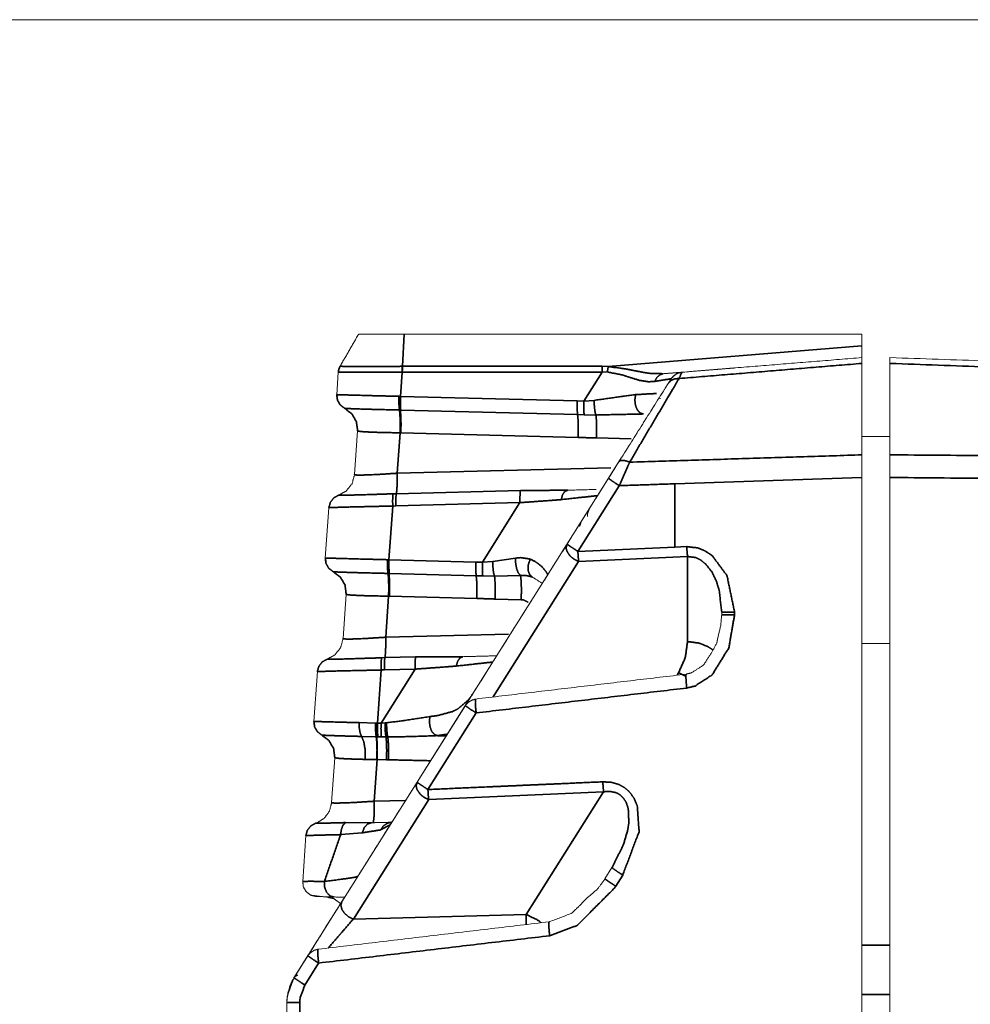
# Model space of a CAD drawing. Header units: millimetres. Extents: x 4 to 836, y 5 to 589.
# Tile 82 of 145: x 508 to 528, y 516 to 537. Entities that reach past the tile are written whole.
import ezdxf

# ---------------------------------------------------------------- set-up
doc = ezdxf.new("R2010")
doc.units = ezdxf.units.MM
doc.layers.add('1', color=7, linetype='Continuous', true_color=0xffffff)

msp = doc.modelspace()

# ---------------------------------------------------------------- linework, layer by layer
at = {"layer": '1', "color": 251, "linetype": 'Continuous', "lineweight": 18}
msp.add_line((548.758, 537.39), (445.362, 537.39), dxfattribs=at)
at = {"layer": '1', "color": 143, "linetype": 'Continuous', "lineweight": 35}
for p, q in [((516.315, 530.665), (516.28, 529.979)), ((520.682, 529.972), (526.108, 530.414)), ((516.274, 529.979), (516.28, 529.979)), ((516.28, 529.979), (520.555, 529.98)), ((520.555, 529.98), (520.682, 529.972)), ((516.273, 529.853), (516.236, 529.336)), ((516.277, 529.853), (516.273, 529.853)), ((520.552, 529.854), (516.277, 529.853)), ((520.16, 529.233), (520.552, 529.854)), ((520.663, 529.857), (520.552, 529.854)), ((514.874, 529.372), (514.875, 529.372)), ((514.875, 529.372), (514.876, 529.373)), ((516.203, 529.337), (516.225, 529.336)), ((516.225, 529.336), (516.236, 529.336)), ((516.236, 529.336), (520.019, 529.237)), ((520.019, 529.237), (520.16, 529.233)), ((520.16, 529.233), (520.381, 529.25)), ((516.235, 529.044), (516.217, 529.044)), ((516.243, 529.044), (516.235, 529.044)), ((520.026, 528.945), (516.243, 529.044)), ((520.166, 528.941), (520.026, 528.945)), ((520.418, 528.937), (520.166, 528.941)), ((516.228, 528.557), (516.168, 527.692)), ((516.247, 528.557), (516.228, 528.557)), ((520.038, 528.457), (516.247, 528.557)), ((521.172, 528.426), (520.431, 528.446)), ((516.168, 527.692), (520.74, 527.811)), ((520.918, 527.426), (520.032, 526.02)), ((526.108, 527.602), (522.108, 527.467)), ((522.108, 527.467), (522.108, 526.112)), ((514.912, 527.221), (514.913, 527.221)), ((516.079, 527.253), (516.149, 527.255)), ((516.149, 527.255), (518.804, 527.325)), ((516.072, 526.991), (515.992, 525.842)), ((516.138, 526.993), (516.072, 526.991)), ((518.793, 527.063), (516.138, 526.993)), ((517.991, 525.79), (518.793, 527.063)), ((520.032, 526.02), (522.108, 526.112)), ((522.108, 526.112), (522.361, 526.123)), ((514.63, 525.879), (514.632, 525.879)), ((514.63, 525.878), (514.63, 525.879)), ((515.959, 525.843), (515.981, 525.843)), ((515.981, 525.843), (515.992, 525.842)), ((515.992, 525.842), (517.85, 525.794)), ((517.85, 525.794), (517.991, 525.79)), ((517.991, 525.79), (518.211, 525.807)), ((518.211, 525.807), (518.698, 525.877)), ((520.049, 525.808), (518.222, 522.908)), ((522.378, 525.911), (520.049, 525.808)), ((522.378, 524.092), (522.378, 525.911)), ((515.99, 525.55), (515.973, 525.551)), ((515.999, 525.55), (515.99, 525.55)), ((517.857, 525.501), (515.999, 525.55)), ((517.997, 525.497), (517.857, 525.501)), ((518.803, 525.507), (518.249, 525.493)), ((518.249, 525.493), (517.997, 525.497)), ((515.984, 525.064), (515.923, 524.185)), ((516.002, 525.063), (515.984, 525.064)), ((517.869, 525.014), (516.002, 525.063)), ((518.821, 524.988), (518.261, 525.002)), ((523.384, 524.722), (523.384, 524.667)), ((515.923, 524.185), (518.545, 524.254)), ((514.667, 523.715), (514.667, 523.714)), ((515.834, 523.747), (515.904, 523.749)), ((515.904, 523.749), (516.562, 523.766)), ((515.827, 523.485), (515.748, 522.35)), ((515.823, 522.348), (516.551, 523.504)), ((515.893, 523.487), (515.827, 523.485)), ((516.551, 523.504), (515.893, 523.487)), ((522.153, 523.374), (522.186, 523.426)), ((517.857, 522.567), (516.825, 520.929)), ((514.386, 522.385), (514.386, 522.385)), ((514.386, 522.385), (514.387, 522.385)), ((515.355, 522.359), (515.703, 522.351)), ((515.713, 522.351), (515.748, 522.35)), ((515.748, 522.35), (515.823, 522.348)), ((515.823, 522.348), (515.908, 522.354)), ((515.908, 522.354), (515.942, 522.356)), ((515.719, 522.058), (515.406, 522.064)), ((515.755, 522.058), (515.728, 522.058)), ((515.83, 522.056), (515.755, 522.058)), ((515.928, 522.054), (515.83, 522.056)), ((515.967, 522.053), (515.928, 522.054)), ((515.733, 521.571), (515.486, 521.573)), ((515.74, 521.571), (515.677, 520.679)), ((515.74, 521.571), (515.733, 521.571)), ((515.94, 521.566), (515.74, 521.571)), ((515.98, 521.565), (515.94, 521.566)), ((520.583, 520.882), (516.841, 520.717)), ((518.928, 518.256), (520.583, 520.882)), ((516.841, 520.717), (515.23, 518.159)), ((515.677, 520.679), (516.348, 520.696)), ((514.422, 520.208), (514.422, 520.208)), ((515.06, 520.222), (515.616, 520.219)), ((516.02, 520.176), (515.814, 520.065)), ((515.422, 520.005), (514.959, 519.965)), ((520.992, 519.101), (520.842, 518.863)), ((515.23, 518.159), (518.928, 518.256)), ((514.487, 517.218), (514.192, 516.749)), ((514.084, 516.376), (514.084, 476.323))]:
    msp.add_line(p, q, dxfattribs=at)
at = {"layer": '1', "color": 143, "linetype": 'Continuous', "lineweight": 18}
for p, q in [((516.315, 530.665), (526.108, 530.665)), ((526.108, 530.665), (526.108, 530.414)), ((514.874, 529.372), (514.908, 529.852)), ((521.9, 529.509), (522.028, 529.713)), ((521.963, 529.61), (522.028, 529.713)), ((521.806, 529.36), (521.86, 529.446)), ((521.601, 529.034), (521.672, 529.147)), ((521.432, 528.767), (521.466, 528.821)), ((515.256, 527.662), (515.322, 528.597)), ((521.264, 528.499), (521.298, 528.553)), ((521.058, 528.173), (521.129, 528.286)), ((520.413, 527.149), (520.961, 528.019)), ((519.803, 526.18), (520.689, 527.586)), ((526.108, 527.602), (526.108, 497.471)), ((520.381, 527.099), (520.453, 527.212)), ((519.973, 526.451), (520.316, 526.994)), ((514.63, 525.878), (514.706, 526.956)), ((520.175, 526.771), (520.278, 526.935)), ((520.006, 526.502), (520.109, 526.666)), ((516.617, 521.124), (519.803, 526.18)), ((519.691, 526.002), (519.839, 526.237)), ((519.707, 526.029), (519.902, 526.339)), ((519.485, 525.676), (519.588, 525.839)), ((519.317, 525.408), (519.419, 525.572)), ((519.389, 525.524), (519.469, 525.651)), ((515.011, 524.155), (515.077, 525.104)), ((519.148, 525.141), (519.214, 525.245)), ((518.943, 524.815), (519.045, 524.978)), ((518.774, 524.548), (518.877, 524.711)), ((523.108, 524.667), (523.108, 524.722)), ((518.606, 524.28), (518.671, 524.384)), ((518.4, 523.954), (518.503, 524.117)), ((518.232, 523.687), (518.335, 523.85)), ((514.386, 522.385), (514.46, 523.45)), ((514.46, 523.45), (514.46, 523.45)), ((517.961, 523.256), (518.129, 523.523)), ((517.925, 523.2), (517.984, 523.293)), ((517.755, 522.93), (517.858, 523.093)), ((516.579, 521.063), (517.689, 522.825)), ((516.595, 521.088), (517.627, 522.727)), ((514.766, 520.649), (514.833, 521.61)), ((514.984, 518.531), (516.595, 521.088)), ((516.307, 520.632), (516.481, 520.908)), ((516.346, 520.693), (516.38, 520.747)), ((516.036, 520.202), (516.21, 520.478)), ((515.905, 519.994), (516.108, 520.316)), ((515.815, 519.85), (515.939, 520.047)), ((514.147, 518.963), (514.215, 519.943)), ((515.699, 519.667), (515.734, 519.721)), ((515.531, 519.399), (515.565, 519.453)), ((515.362, 519.131), (515.396, 519.185)), ((520.612, 519.023), (520.762, 519.261)), ((515.156, 518.805), (515.19, 518.859)), ((514.929, 518.444), (515.021, 518.591)), ((514.63, 517.969), (514.918, 518.426)), ((514.679, 518.047), (514.77, 518.192)), ((514.511, 517.78), (514.613, 517.943)), ((514.198, 517.284), (514.392, 517.592)), ((514.346, 517.518), (514.445, 517.676)), ((513.962, 516.909), (514.258, 517.378)), ((513.962, 516.909), (514.133, 517.18)), ((513.808, 476.323), (513.808, 516.376))]:
    msp.add_line(p, q, dxfattribs=at)
at = {"layer": '1', "color": 92, "linetype": 'Continuous', "lineweight": 18}
msp.add_line((526.108, 525.726), (526.108, 517.604), dxfattribs=at)
at = {"layer": '1', "color": 143, "linetype": 'Continuous', "lineweight": 18}
for points, knots in [([(515.343, 530.665), (515.335, 530.653), (514.947, 529.981)], [0, 0, 0.01836, 1, 1]), ([(515.343, 530.665), (515.4, 530.665), (515.622, 530.665), (515.977, 530.665), (516.315, 530.665)], [0, 0, 0.221656, 0.499761, 0.777529, 1, 1]), ([(526.108, 530.414), (526.108, 530.281), (526.108, 530.195), (526.108, 530.165)], [0, 0, 0.33344, 0.666667, 1, 1]), ([(526.108, 530.165), (526.108, 530.109), (526.108, 530.041)], [0, 0, 0.667365, 1, 1]), ([(526.708, 530.04), (526.708, 530.151), (526.708, 530.165)], [0, 0, 0.666837, 1, 1]), ([(514.947, 529.981), (514.92, 529.919), (514.908, 529.852), (514.908, 529.852)], [0, 0, 0.481787, 0.962978, 1, 1]), ([(514.947, 529.981), (514.92, 529.919), (514.908, 529.852), (514.908, 529.852)], [0, 0, 0.481444, 0.96299, 1, 1]), ([(514.947, 529.981), (514.92, 529.919), (514.908, 529.852), (514.908, 529.852)], [0, 0, 0.481794, 0.962991, 1, 1]), ([(514.947, 529.981), (514.92, 529.919), (514.908, 529.852), (514.908, 529.852)], [0, 0, 0.481437, 0.962977, 1, 1]), ([(523.384, 529.944), (523.379, 529.943), (523.178, 529.927), (522.859, 529.901), (522.689, 529.887), (522.524, 529.874), (522.361, 529.86)], [0, 0, 0.071047, 0.465866, 0.722768, 0.825114, 0.914998, 1, 1]), ([(526.108, 530.041), (526.108, 529.201), (526.108, 528.085)], [0, 0, 0.500001, 1, 1]), ([(526.708, 530.04), (526.708, 529.201), (526.708, 528.085)], [0, 0, 0.499999, 1, 1]), ([(521.859, 529.82), (522.111, 529.84), (522.223, 529.849), (522.258, 529.852)], [0, 0, 0.410454, 0.713975, 1, 1]), ([(522.028, 529.713), (522.089, 529.782), (522.168, 529.83), (522.223, 529.849), (522.111, 529.84), (521.859, 529.82)], [0, 0, 0.070781, 0.141564, 0.388867, 0.648668, 1, 1]), ([(521.968, 529.617), (522.012, 529.687), (522.028, 529.713)], [0, 0, 0.492943, 1, 1]), ([(522.028, 529.713), (522.061, 529.756), (522.153, 529.824), (522.258, 529.852)], [0, 0, 0.195547, 0.607424, 1, 1]), ([(522.028, 529.713), (522.089, 529.782), (522.168, 529.83), (522.258, 529.852)], [0, 0, 0.333326, 0.666667, 1, 1]), ([(520.911, 527.94), (521.817, 529.377), (521.968, 529.617)], [0, 0, 0.82075, 1, 1]), ([(521.789, 529.284), (521.789, 529.284), (521.791, 529.294)], [0, 0, 0.000552, 1, 1]), ([(515.042, 529.082), (515.197, 528.964), (515.198, 528.962), (515.296, 528.793), (515.296, 528.792), (515.322, 528.597)], [0, 0, 0.327371, 0.331268, 0.660707, 0.662656, 1, 1]), ([(515.322, 528.597), (515.296, 528.792), (515.296, 528.793), (515.198, 528.962), (515.197, 528.964), (515.042, 529.082)], [0, 0, 0.333344, 0.335305, 0.666732, 0.670653, 1, 1]), ([(526.108, 528.085), (526.108, 527.769), (526.108, 527.602)], [0, 0, 0.666829, 1, 1]), ([(526.708, 527.602), (526.708, 527.932), (526.708, 528.085)], [0, 0, 0.66684, 1, 1]), ([(520.689, 527.586), (520.866, 527.869), (520.911, 527.94)], [0, 0, 0.790297, 1, 1]), ([(514.912, 527.221), (515.076, 527.311), (515.202, 527.468), (515.256, 527.662)], [0, 0, 0.317255, 0.658632, 1, 1]), ([(526.708, 407.728), (526.708, 411.926), (526.708, 467.665), (526.708, 486.981), (526.708, 523.509), (526.708, 527.602)], [0, 0, 0.035018, 0.5, 0.661137, 0.965861, 1, 1]), ([(514.706, 526.957), (514.737, 527.07), (514.809, 527.163), (514.912, 527.221)], [0, 0, 0.333323, 0.666666, 1, 1]), ([(520.276, 526.931), (520.238, 526.824), (520.24, 526.769), (520.24, 526.769)], [0, 0, 0.75649, 0.999985, 1, 1]), ([(519.269, 525.339), (519.269, 525.339), (519.064, 525.469)], [0, 0, 0.000038, 1, 1]), ([(523.108, 524.667), (523.087, 524.435), (523.017, 524.135), (523.004, 524.06), (522.872, 523.824), (522.719, 523.592), (522.674, 523.56), (522.46, 523.424), (522.435, 523.418), (522.351, 523.397)], [0, 0, 0.146735, 0.340519, 0.388575, 0.55832, 0.733656, 0.768515, 0.92857, 0.944691, 1, 1]), ([(515.011, 524.155), (514.957, 523.961), (514.831, 523.805), (514.667, 523.715)], [0, 0, 0.341372, 0.682745, 1, 1]), ([(514.46, 523.45), (514.492, 523.564), (514.564, 523.657), (514.667, 523.715)], [0, 0, 0.333331, 0.666663, 1, 1]), ([(517.572, 523.77), (518.181, 523.786), (518.296, 523.789)], [0, 0, 0.772577, 1, 1]), ([(517.572, 523.77), (518.181, 523.786), (518.296, 523.789)], [0, 0, 0.77257, 1, 1]), ([(517.846, 522.864), (517.761, 522.839), (517.687, 522.792), (517.647, 522.747), (517.627, 522.727)], [0, 0, 0.334197, 0.666733, 0.890893, 1, 1]), ([(514.554, 522.094), (514.708, 521.977), (514.71, 521.975), (514.807, 521.806), (514.808, 521.805), (514.833, 521.61)], [0, 0, 0.327374, 0.331274, 0.660706, 0.662656, 1, 1]), ([(514.833, 521.61), (514.808, 521.805), (514.807, 521.806), (514.71, 521.975), (514.708, 521.977), (514.554, 522.094)], [0, 0, 0.333343, 0.335305, 0.666726, 0.670649, 1, 1]), ([(514.422, 520.208), (514.459, 520.222), (514.593, 520.304), (514.613, 520.322), (514.714, 520.459), (514.72, 520.471), (514.766, 520.649)], [0, 0, 0.067956, 0.333647, 0.378951, 0.667001, 0.689657, 1, 1]), ([(514.215, 519.944), (514.246, 520.058), (514.319, 520.15), (514.422, 520.208)], [0, 0, 0.333332, 0.666672, 1, 1]), ([(515.616, 520.219), (515.791, 520.223), (516.048, 520.23)], [0, 0, 0.351814, 1, 1]), ([(520.612, 519.023), (520.589, 518.985), (520.445, 518.793), (520.2, 518.586), (520.094, 518.469), (519.892, 518.279), (519.432, 518.106), (519.417, 518.101)], [0, 0, 0.028453, 0.183346, 0.390776, 0.492791, 0.671903, 0.989848, 1, 1]), ([(514.147, 518.963), (514.162, 518.844), (514.224, 518.74), (514.321, 518.669), (514.551, 518.639), (514.808, 518.632)], [0, 0, 0.088348, 0.176695, 0.265041, 0.675444, 1, 1]), ([(514.147, 518.963), (514.162, 518.844), (514.224, 518.74), (514.321, 518.669), (514.438, 518.642)], [0, 0, 0.250002, 0.500002, 0.75, 1, 1]), ([(514.808, 518.632), (514.551, 518.639), (514.438, 518.642)], [0, 0, 0.459025, 1, 1]), ([(514.621, 518.637), (514.809, 518.596), (514.966, 518.486)], [0, 0, 0.499997, 1, 1]), ([(514.966, 518.486), (514.809, 518.596), (514.762, 518.634), (515.044, 518.626)], [0, 0, 0.148517, 0.641338, 1, 1]), ([(513.962, 516.909), (513.974, 516.928), (514.271, 517.399), (514.634, 517.976), (514.878, 518.363)], [0, 0, 0.01448, 0.341952, 0.71594, 1, 1]), ([(514.347, 517.521), (514.675, 518.041), (514.984, 518.531)], [0, 0, 0.484242, 1, 1]), ([(514.476, 517.515), (514.391, 517.491), (514.317, 517.443), (514.278, 517.399), (514.258, 517.378)], [0, 0, 0.334188, 0.666723, 0.890893, 1, 1]), ([(513.962, 516.909), (514.134, 517.181), (514.2, 517.288)], [0, 0, 0.755268, 1, 1]), ([(513.962, 516.909), (513.985, 516.945), (514.196, 517.281)], [0, 0, 0.109746, 1, 1]), ([(513.808, 516.376), (513.816, 516.503), (513.962, 516.909)], [0, 0, 0.226999, 1, 1]), ([(513.808, 516.38), (513.81, 516.441), (513.834, 516.6), (513.924, 516.844)], [0, 0, 0.323873, 0.643626, 1, 1]), ([(513.808, 516.38), (513.81, 516.441), (513.834, 516.6), (513.924, 516.844)], [0, 0, 0.323869, 0.643626, 1, 1]), ([(513.924, 516.844), (513.866, 516.71), (513.812, 516.462), (513.808, 516.38)], [0, 0, 0.188984, 0.621154, 1, 1]), ([(513.808, 516.38), (513.81, 516.441), (513.834, 516.6), (513.924, 516.844)], [0, 0, 0.323873, 0.643629, 1, 1]), ([(513.924, 516.844), (513.866, 516.71), (513.814, 516.474)], [0, 0, 0.314386, 1, 1]), ([(513.924, 516.844), (513.834, 516.6), (513.822, 516.517)], [0, 0, 0.682398, 1, 1]), ([(513.924, 516.844), (513.834, 516.6), (513.822, 516.517)], [0, 0, 0.682399, 1, 1]), ([(513.924, 516.844), (513.834, 516.6), (513.822, 516.517)], [0, 0, 0.682394, 1, 1])]:
    msp.add_open_spline(points, degree=1, knots=knots, dxfattribs=at)
for points in [[(522.258, 529.852), (526.108, 530.165)], [(526.708, 530.165), (534.967, 529.877)], [(526.708, 528.478), (526.108, 528.478)], [(520.423, 527.345), (519.814, 527.329)], [(519.814, 527.329), (520.423, 527.345)], [(526.108, 524.052), (526.708, 524.052)], [(522.351, 523.397), (517.846, 522.864)], [(515.496, 519.343), (515.815, 519.85)], [(515.325, 519.072), (515.446, 519.264)], [(515.044, 518.626), (514.808, 518.632)], [(519.417, 518.101), (514.476, 517.515)]]:
    msp.add_open_spline(points, degree=1, dxfattribs=at)
at = {"layer": '1', "color": 143, "linetype": 'Continuous', "lineweight": 35}
for points, knots in [([(514.908, 529.852), (514.92, 529.919), (514.947, 529.981)], [0, 0, 0.49999, 1, 1]), ([(514.947, 529.981), (514.952, 529.98), (515.073, 529.975), (515.328, 529.976), (515.715, 529.975), (516.176, 529.977), (516.274, 529.979)], [0, 0, 0.053561, 0.282631, 0.500042, 0.728023, 0.954093, 1, 1]), ([(516.273, 529.853), (516.273, 529.918), (516.274, 529.979)], [0, 0, 0.500003, 1, 1]), ([(516.277, 529.853), (516.278, 529.918), (516.28, 529.979)], [0, 0, 0.49845, 1, 1]), ([(520.552, 529.854), (520.553, 529.919), (520.555, 529.98)], [0, 0, 0.500019, 1, 1]), ([(520.663, 529.857), (520.669, 529.897), (520.675, 529.936), (520.682, 529.972)], [0, 0, 0.33332, 0.66665, 1, 1]), ([(520.682, 529.972), (521.047, 529.925), (521.225, 529.889), (521.483, 529.84), (521.575, 529.828), (521.859, 529.82)], [0, 0, 0.288943, 0.435822, 0.65684, 0.738922, 1, 1]), ([(516.273, 529.853), (516.172, 529.853), (515.696, 529.854), (515.301, 529.857), (515.037, 529.853), (514.913, 529.853), (514.908, 529.852)], [0, 0, 0.045878, 0.272878, 0.499901, 0.717707, 0.946929, 1, 1]), ([(521.676, 529.655), (521.542, 529.648), (521.352, 529.678), (521.102, 529.755), (520.979, 529.795), (520.663, 529.857)], [0, 0, 0.156132, 0.363518, 0.61519, 0.729419, 1, 1]), ([(522.196, 529.717), (522.044, 529.461), (521.139, 527.928)], [0, 0, 0.179901, 1, 1]), ([(521.676, 529.655), (521.72, 529.738), (521.784, 529.795), (521.859, 529.82)], [0, 0, 0.333342, 0.666671, 1, 1]), ([(522.028, 529.713), (521.998, 529.708), (521.9, 529.693), (521.676, 529.655)], [0, 0, 0.283051, 0.585329, 1, 1]), ([(521.968, 529.617), (522.025, 529.676), (522.104, 529.711), (522.196, 529.717)], [0, 0, 0.333333, 0.666674, 1, 1]), ([(522.258, 529.852), (522.24, 529.816), (522.196, 529.717)], [0, 0, 0.510691, 1, 1]), ([(515.042, 529.082), (514.948, 529.153), (514.89, 529.255), (514.875, 529.372)], [0, 0, 0.333334, 0.666662, 1, 1]), ([(514.876, 529.373), (514.891, 529.255), (514.949, 529.153), (515.043, 529.081)], [0, 0, 0.333333, 0.666664, 1, 1]), ([(514.876, 529.373), (514.984, 529.369), (515.25, 529.362), (515.641, 529.351), (516.113, 529.339), (516.203, 529.337)], [0, 0, 0.240385, 0.480234, 0.718781, 0.956414, 1, 1]), ([(516.217, 529.044), (516.208, 529.117), (516.203, 529.22), (516.203, 529.337)], [0, 0, 0.333338, 0.666673, 1, 1]), ([(516.235, 529.044), (516.227, 529.116), (516.224, 529.219), (516.225, 529.336)], [0, 0, 0.333338, 0.666655, 1, 1]), ([(516.243, 529.044), (516.237, 529.116), (516.235, 529.219), (516.236, 529.336)], [0, 0, 0.333328, 0.666653, 1, 1]), ([(520.381, 529.25), (520.826, 529.313), (521.267, 529.373)], [0, 0, 0.479321, 1, 1]), ([(521.433, 528.959), (521.361, 528.983), (521.302, 529.049), (521.263, 529.146), (521.251, 529.26), (521.267, 529.373)], [0, 0, 0.199999, 0.399996, 0.6, 0.800002, 1, 1]), ([(521.267, 529.373), (521.532, 529.388), (521.712, 529.397)], [0, 0, 0.523284, 1, 1]), ([(515.322, 528.597), (515.296, 528.793), (515.197, 528.964), (515.043, 529.081)], [0, 0, 0.335597, 0.671181, 1, 1]), ([(516.217, 529.044), (516.135, 529.046), (515.805, 529.054), (515.713, 529.056), (515.363, 529.066), (515.194, 529.072), (515.131, 529.075), (515.058, 529.079), (515.043, 529.081)], [0, 0, 0.043545, 0.226929, 0.281813, 0.520392, 0.680054, 0.760482, 0.908857, 1, 1]), ([(520.026, 528.945), (520.02, 529.017), (520.017, 529.12), (520.019, 529.237)], [0, 0, 0.33334, 0.666668, 1, 1]), ([(520.166, 528.941), (520.16, 529.013), (520.158, 529.116), (520.16, 529.233)], [0, 0, 0.333332, 0.666667, 1, 1]), ([(520.418, 528.937), (520.405, 528.978), (520.398, 529.014), (520.395, 529.034), (520.387, 529.1), (520.385, 529.125), (520.382, 529.174), (520.381, 529.25)], [0, 0, 0.199854, 0.333294, 0.40008, 0.599932, 0.666714, 0.800147, 1, 1]), ([(516.228, 528.557), (516.232, 528.753), (516.227, 528.925), (516.217, 529.044)], [0, 0, 0.335357, 0.670718, 1, 1]), ([(516.247, 528.557), (516.25, 528.753), (516.245, 528.925), (516.235, 529.044)], [0, 0, 0.335307, 0.670617, 1, 1]), ([(520.038, 528.457), (520.041, 528.652), (520.041, 528.654), (520.037, 528.824), (520.037, 528.825), (520.026, 528.945)], [0, 0, 0.333298, 0.335307, 0.666634, 0.67065, 1, 1]), ([(521.433, 528.959), (520.924, 528.949), (520.418, 528.937)], [0, 0, 0.512732, 1, 1]), ([(520.431, 528.446), (520.434, 528.651), (520.429, 528.828), (520.418, 528.937)], [0, 0, 0.346892, 0.693781, 1, 1]), ([(516.228, 528.557), (515.904, 528.562), (515.627, 528.57), (515.429, 528.581), (515.388, 528.584), (515.33, 528.593), (515.322, 528.597)], [0, 0, 0.227146, 0.454131, 0.681107, 0.748856, 0.90941, 1, 1]), ([(520.431, 528.446), (520.091, 528.456), (520.038, 528.457)], [0, 0, 0.864406, 1, 1]), ([(520.911, 527.94), (520.942, 527.962), (520.957, 527.966), (520.994, 527.968), (521.037, 527.962), (521.061, 527.956), (521.139, 527.928)], [0, 0, 0.249673, 0.333188, 0.500002, 0.666814, 0.750331, 1, 1]), ([(521.139, 527.928), (521.094, 527.827), (520.918, 527.426)], [0, 0, 0.212165, 1, 1]), ([(515.256, 527.662), (515.271, 527.656), (515.323, 527.653), (515.436, 527.654), (515.517, 527.656), (515.754, 527.666), (516.168, 527.692)], [0, 0, 0.119562, 0.250714, 0.413102, 0.500849, 0.705976, 1, 1]), ([(516.149, 527.255), (516.152, 527.267), (516.161, 527.341), (516.168, 527.497), (516.168, 527.692)], [0, 0, 0.060053, 0.31206, 0.656031, 1, 1]), ([(520.689, 527.586), (520.704, 527.571), (520.752, 527.536), (520.827, 527.485), (520.918, 527.426)], [0, 0, 0.250004, 0.499996, 0.749999, 1, 1]), ([(514.913, 527.221), (514.81, 527.163), (514.737, 527.07), (514.706, 526.956)], [0, 0, 0.333336, 0.666666, 1, 1]), ([(514.913, 527.221), (514.917, 527.22), (515.021, 527.221), (515.147, 527.224), (515.255, 527.227), (515.582, 527.236), (515.99, 527.25), (516.079, 527.253)], [0, 0, 0.046083, 0.271505, 0.409557, 0.501161, 0.722131, 0.952202, 1, 1]), ([(516.079, 527.253), (516.073, 527.197), (516.07, 527.105), (516.072, 526.991)], [0, 0, 0.333333, 0.666669, 1, 1]), ([(516.149, 527.255), (516.142, 527.199), (516.138, 527.107), (516.138, 526.993)], [0, 0, 0.333332, 0.66667, 1, 1]), ([(518.804, 527.325), (518.797, 527.268), (518.793, 527.176), (518.793, 527.063)], [0, 0, 0.333329, 0.666663, 1, 1]), ([(518.804, 527.325), (519.553, 527.327), (519.814, 527.329)], [0, 0, 0.734053, 1, 1]), ([(519.674, 527.128), (519.704, 527.232), (519.753, 527.303), (519.814, 527.329)], [0, 0, 0.333328, 0.666665, 1, 1]), ([(520.453, 527.212), (520.356, 527.203), (520.211, 527.187), (519.965, 527.16), (519.674, 527.128)], [0, 0, 0.322512, 0.519395, 0.762134, 1, 1]), ([(516.072, 526.991), (515.968, 526.989), (515.487, 526.978), (515.101, 526.969), (514.825, 526.961), (514.709, 526.957), (514.706, 526.956)], [0, 0, 0.047567, 0.277314, 0.498824, 0.728436, 0.954006, 1, 1]), ([(519.674, 527.128), (519.448, 527.11), (518.793, 527.063)], [0, 0, 0.271998, 1, 1]), ([(520.069, 526.564), (520.069, 526.564), (520.091, 526.637)], [0, 0, 0.000007, 1, 1]), ([(520.049, 525.808), (520.02, 525.819), (519.967, 525.845), (519.946, 525.858), (519.899, 525.894), (519.859, 525.932), (519.802, 526.019), (519.789, 526.056), (519.783, 526.083), (519.782, 526.106), (519.803, 526.18)], [0, 0, 0.055042, 0.158316, 0.200422, 0.303033, 0.400745, 0.60013, 0.683422, 0.746747, 0.800616, 1, 1]), ([(519.803, 526.18), (519.817, 526.166), (519.866, 526.13), (519.941, 526.079), (520.032, 526.02)], [0, 0, 0.24556, 0.497037, 0.748517, 1, 1]), ([(520.049, 525.808), (520.048, 525.815), (520.039, 525.91), (520.032, 526.02)], [0, 0, 0.038939, 0.519461, 1, 1]), ([(522.378, 525.911), (522.373, 525.957), (522.368, 526.009), (522.364, 526.065), (522.361, 526.123)], [0, 0, 0.249989, 0.500007, 0.749997, 1, 1]), ([(522.361, 526.123), (522.596, 526.096), (522.753, 526.032), (522.908, 525.927), (523.221, 525.503), (523.384, 524.722)], [0, 0, 0.123623, 0.211859, 0.309698, 0.584291, 1, 1]), ([(514.798, 525.588), (514.704, 525.66), (514.645, 525.762), (514.63, 525.879)], [0, 0, 0.333334, 0.666662, 1, 1]), ([(514.799, 525.588), (514.705, 525.659), (514.646, 525.762), (514.632, 525.879)], [0, 0, 0.333331, 0.66667, 1, 1]), ([(514.632, 525.879), (514.74, 525.876), (515.005, 525.868), (515.396, 525.858), (515.868, 525.846), (515.959, 525.843)], [0, 0, 0.240386, 0.480234, 0.71878, 0.956413, 1, 1]), ([(515.973, 525.551), (515.963, 525.623), (515.959, 525.726), (515.959, 525.843)], [0, 0, 0.333326, 0.666664, 1, 1]), ([(515.99, 525.55), (515.983, 525.623), (515.98, 525.726), (515.981, 525.843)], [0, 0, 0.333334, 0.666669, 1, 1]), ([(515.999, 525.55), (515.993, 525.623), (515.99, 525.725), (515.992, 525.842)], [0, 0, 0.333328, 0.666663, 1, 1]), ([(517.857, 525.501), (517.851, 525.574), (517.848, 525.677), (517.85, 525.794)], [0, 0, 0.333332, 0.666669, 1, 1]), ([(517.997, 525.497), (517.991, 525.57), (517.989, 525.673), (517.991, 525.79)], [0, 0, 0.333339, 0.666666, 1, 1]), ([(518.249, 525.493), (518.233, 525.547), (518.229, 525.57), (518.221, 525.623), (518.216, 525.681), (518.214, 525.712), (518.211, 525.807)], [0, 0, 0.249652, 0.333177, 0.500004, 0.666818, 0.750353, 1, 1]), ([(518.698, 525.877), (518.815, 525.888), (519.014, 525.856)], [0, 0, 0.345614, 1, 1]), ([(518.803, 525.507), (518.758, 525.561), (518.723, 525.65), (518.702, 525.761), (518.698, 525.877)], [0, 0, 0.249998, 0.5, 0.749998, 1, 1]), ([(519.064, 525.469), (518.999, 525.525), (518.967, 525.62), (518.972, 525.738), (519.014, 525.856)], [0, 0, 0.249998, 0.499993, 0.749993, 1, 1]), ([(519.014, 525.856), (519.119, 525.805), (519.252, 525.704), (519.331, 525.615), (519.373, 525.553), (519.389, 525.524)], [0, 0, 0.13054, 0.35554, 0.565149, 0.761571, 1, 1]), ([(523.108, 524.722), (523.056, 525.184), (522.992, 525.39), (522.902, 525.576), (522.768, 525.749), (522.658, 525.838), (522.546, 525.891), (522.378, 525.911)], [0, 0, 0.303217, 0.443721, 0.577555, 0.719351, 0.810856, 0.890589, 1, 1]), ([(514.799, 525.588), (514.953, 525.47), (515.052, 525.3), (515.077, 525.104)], [0, 0, 0.328927, 0.664463, 1, 1]), ([(515.973, 525.551), (515.891, 525.552), (515.561, 525.56), (515.468, 525.562), (515.119, 525.572), (514.949, 525.578), (514.887, 525.581), (514.814, 525.585), (514.799, 525.588)], [0, 0, 0.043545, 0.226929, 0.281812, 0.520393, 0.680055, 0.760482, 0.908858, 1, 1]), ([(515.973, 525.551), (515.983, 525.432), (515.987, 525.26), (515.984, 525.064)], [0, 0, 0.329248, 0.664623, 1, 1]), ([(515.99, 525.55), (516.001, 525.431), (516.005, 525.259), (516.002, 525.063)], [0, 0, 0.329385, 0.664694, 1, 1]), ([(517.857, 525.501), (517.868, 525.382), (517.868, 525.38), (517.872, 525.21), (517.872, 525.209), (517.869, 525.014)], [0, 0, 0.329349, 0.333376, 0.664699, 0.666708, 1, 1]), ([(518.821, 524.988), (518.824, 525.191), (518.822, 525.312), (518.82, 525.367), (518.814, 525.434), (518.808, 525.486), (518.803, 525.507)], [0, 0, 0.301644, 0.501963, 0.60472, 0.753995, 0.907974, 1, 1]), ([(519.064, 525.469), (518.958, 525.499), (518.899, 525.507), (518.803, 525.507)], [0, 0, 0.437782, 0.659144, 1, 1]), ([(518.261, 525.002), (518.264, 525.208), (518.262, 525.327), (518.259, 525.385), (518.255, 525.448), (518.249, 525.493)], [0, 0, 0.345832, 0.568126, 0.693418, 0.85342, 1, 1]), ([(515.984, 525.064), (515.66, 525.069), (515.383, 525.077), (515.184, 525.087), (515.144, 525.091), (515.086, 525.099), (515.077, 525.104)], [0, 0, 0.227146, 0.454131, 0.681106, 0.748858, 0.909411, 1, 1]), ([(518.261, 525.002), (517.922, 525.013), (517.869, 525.014)], [0, 0, 0.864391, 1, 1]), ([(518.972, 524.932), (518.874, 524.981), (518.821, 524.988)], [0, 0, 0.670906, 1, 1]), ([(523.384, 524.667), (523.26, 523.957), (522.904, 523.381), (522.538, 523.142), (522.361, 523.1)], [0, 0, 0.357367, 0.692677, 0.910039, 1, 1]), ([(523.108, 524.722), (523.129, 524.722), (523.188, 524.722), (523.277, 524.722), (523.384, 524.722)], [0, 0, 0.249994, 0.499996, 0.749998, 1, 1]), ([(523.108, 524.667), (523.117, 524.667), (523.129, 524.667), (523.144, 524.667), (523.188, 524.667), (523.244, 524.667), (523.277, 524.667), (523.311, 524.667), (523.384, 524.667)], [0, 0, 0.166556, 0.249993, 0.333442, 0.499996, 0.66656, 0.749998, 0.833441, 1, 1]), ([(515.011, 524.155), (515.026, 524.15), (515.078, 524.147), (515.191, 524.147), (515.272, 524.149), (515.509, 524.16), (515.923, 524.185)], [0, 0, 0.119562, 0.250714, 0.413104, 0.500849, 0.705977, 1, 1]), ([(515.923, 524.185), (515.923, 523.991), (515.916, 523.835), (515.907, 523.761), (515.904, 523.749)], [0, 0, 0.343966, 0.687941, 0.939948, 1, 1]), ([(522.186, 523.426), (522.329, 523.746), (522.378, 524.092)], [0, 0, 0.491537, 1, 1]), ([(522.378, 524.092), (522.605, 524.063), (522.659, 524.048), (522.809, 523.986), (522.895, 523.932), (522.92, 523.911)], [0, 0, 0.374125, 0.468009, 0.749092, 0.936713, 1, 1]), ([(514.46, 523.45), (514.492, 523.564), (514.564, 523.657), (514.667, 523.714)], [0, 0, 0.333336, 0.666661, 1, 1]), ([(514.667, 523.714), (514.672, 523.714), (514.775, 523.714), (514.902, 523.717), (515.01, 523.72), (515.337, 523.73), (515.745, 523.743), (515.834, 523.747)], [0, 0, 0.046083, 0.271505, 0.409557, 0.501161, 0.722132, 0.952201, 1, 1]), ([(515.827, 523.485), (515.825, 523.598), (515.827, 523.69), (515.834, 523.747)], [0, 0, 0.333334, 0.666664, 1, 1]), ([(515.893, 523.487), (515.893, 523.6), (515.897, 523.692), (515.904, 523.749)], [0, 0, 0.333338, 0.66666, 1, 1]), ([(516.551, 523.504), (516.551, 523.617), (516.555, 523.709), (516.562, 523.766)], [0, 0, 0.333331, 0.666665, 1, 1]), ([(516.562, 523.766), (517.311, 523.768), (517.572, 523.77)], [0, 0, 0.734054, 1, 1]), ([(517.432, 523.569), (517.462, 523.673), (517.511, 523.744), (517.572, 523.77)], [0, 0, 0.333328, 0.666665, 1, 1]), ([(518.211, 523.653), (518.114, 523.644), (517.969, 523.628), (517.723, 523.601), (517.432, 523.569)], [0, 0, 0.322511, 0.519395, 0.762134, 1, 1]), ([(515.827, 523.485), (515.723, 523.482), (515.242, 523.472), (514.856, 523.463), (514.58, 523.455), (514.464, 523.45), (514.46, 523.45)], [0, 0, 0.047568, 0.277314, 0.498825, 0.728436, 0.954007, 1, 1]), ([(517.432, 523.569), (517.207, 523.551), (516.551, 523.504)], [0, 0, 0.271997, 1, 1]), ([(522.351, 523.397), (522.344, 523.375), (522.344, 523.31), (522.35, 523.214), (522.361, 523.1)], [0, 0, 0.247462, 0.498307, 0.749144, 1, 1]), ([(516.866, 522.489), (517.045, 522.513), (517.344, 522.594), (517.469, 522.656), (517.687, 522.842), (517.777, 522.965)], [0, 0, 0.145402, 0.423449, 0.560616, 0.851667, 1, 1]), ([(517.846, 522.864), (517.839, 522.842), (517.839, 522.778), (517.845, 522.681), (517.857, 522.567)], [0, 0, 0.242851, 0.495233, 0.747621, 1, 1]), ([(517.627, 522.727), (517.638, 522.715), (517.642, 522.711), (517.685, 522.68), (517.691, 522.676), (517.761, 522.628), (517.766, 522.626), (517.857, 522.567)], [0, 0, 0.213348, 0.250276, 0.475757, 0.500369, 0.737984, 0.750287, 1, 1]), ([(514.554, 522.094), (514.46, 522.166), (514.401, 522.268), (514.386, 522.385)], [0, 0, 0.333329, 0.666661, 1, 1]), ([(514.387, 522.385), (514.495, 522.382), (514.761, 522.375), (515.152, 522.364), (515.355, 522.359)], [0, 0, 0.291357, 0.582067, 0.871195, 1, 1]), ([(514.554, 522.094), (514.461, 522.166), (514.402, 522.268), (514.387, 522.385)], [0, 0, 0.333327, 0.666669, 1, 1]), ([(515.406, 522.064), (515.375, 522.138), (515.357, 522.242), (515.355, 522.359)], [0, 0, 0.333328, 0.666667, 1, 1]), ([(515.703, 522.351), (515.703, 522.234), (515.709, 522.131), (515.719, 522.058)], [0, 0, 0.333332, 0.666666, 1, 1]), ([(515.713, 522.351), (515.713, 522.234), (515.718, 522.131), (515.728, 522.058)], [0, 0, 0.33333, 0.666668, 1, 1]), ([(515.755, 522.058), (515.749, 522.13), (515.746, 522.233), (515.748, 522.35)], [0, 0, 0.333339, 0.666673, 1, 1]), ([(515.823, 522.348), (515.821, 522.231), (515.824, 522.128), (515.83, 522.056)], [0, 0, 0.333331, 0.666668, 1, 1]), ([(515.908, 522.354), (515.909, 522.234), (515.916, 522.128), (515.928, 522.054)], [0, 0, 0.33333, 0.666662, 1, 1]), ([(515.942, 522.356), (516.349, 522.409), (516.866, 522.489)], [0, 0, 0.421789, 1, 1]), ([(515.942, 522.356), (515.942, 522.283), (515.944, 522.235), (515.953, 522.128), (515.958, 522.094), (515.967, 522.053)], [0, 0, 0.200226, 0.333892, 0.666111, 0.799777, 1, 1]), ([(516.866, 522.489), (516.856, 522.379), (516.87, 522.269), (516.905, 522.175), (516.959, 522.109), (517.022, 522.081)], [0, 0, 0.200002, 0.399998, 0.6, 0.800001, 1, 1]), ([(515.406, 522.064), (515.224, 522.069), (515.172, 522.07), (514.875, 522.079), (514.642, 522.088), (514.636, 522.088), (514.554, 522.094)], [0, 0, 0.129137, 0.167882, 0.419378, 0.70998, 0.72064, 1, 1]), ([(514.833, 521.61), (514.808, 521.806), (514.708, 521.977), (514.554, 522.094)], [0, 0, 0.335591, 0.671181, 1, 1]), ([(515.486, 521.573), (515.484, 521.77), (515.455, 521.943), (515.406, 522.064)], [0, 0, 0.335311, 0.670614, 1, 1]), ([(515.733, 521.571), (515.736, 521.767), (515.731, 521.939), (515.719, 522.058)], [0, 0, 0.335304, 0.670611, 1, 1]), ([(515.74, 521.571), (515.743, 521.767), (515.738, 521.939), (515.728, 522.058)], [0, 0, 0.335307, 0.670614, 1, 1]), ([(515.94, 521.566), (515.943, 521.762), (515.939, 521.935), (515.928, 522.054)], [0, 0, 0.335311, 0.670616, 1, 1]), ([(517.022, 522.081), (516.429, 522.061), (515.967, 522.053)], [0, 0, 0.570905, 1, 1]), ([(515.98, 521.565), (515.982, 521.763), (515.978, 521.936), (515.967, 522.053)], [0, 0, 0.337695, 0.675381, 1, 1]), ([(515.486, 521.573), (515.386, 521.576), (515.302, 521.578), (515.052, 521.587), (514.889, 521.598), (514.833, 521.61)], [0, 0, 0.089925, 0.16853, 0.444642, 0.722, 1, 1]), ([(516.841, 520.717), (516.812, 520.727), (516.759, 520.754), (516.738, 520.766), (516.691, 520.802), (516.652, 520.84), (516.594, 520.927), (516.581, 520.964), (516.576, 520.991), (516.574, 521.014), (516.595, 521.088)], [0, 0, 0.055041, 0.158317, 0.200427, 0.303034, 0.400747, 0.60013, 0.683423, 0.746749, 0.800613, 1, 1]), ([(516.595, 521.088), (516.61, 521.074), (516.658, 521.039), (516.733, 520.988), (516.825, 520.929)], [0, 0, 0.245552, 0.49703, 0.748517, 1, 1]), ([(516.825, 520.929), (518.158, 520.988), (518.785, 521.015), (518.857, 521.019), (519.533, 521.048), (520.064, 521.072), (520.566, 521.094)], [0, 0, 0.356297, 0.523979, 0.543247, 0.723747, 0.865791, 1, 1]), ([(520.583, 520.882), (520.578, 520.928), (520.573, 520.979), (520.569, 521.036), (520.566, 521.094)], [0, 0, 0.24999, 0.500001, 0.749997, 1, 1]), ([(520.566, 521.094), (520.752, 521.083), (520.911, 521.036), (521.039, 520.964), (521.146, 520.867), (521.234, 520.743), (521.303, 520.582), (521.341, 520.027), (520.992, 519.101)], [0, 0, 0.073905, 0.140047, 0.198696, 0.255815, 0.316478, 0.386125, 0.606857, 1, 1]), ([(516.841, 520.717), (516.84, 520.723), (516.831, 520.818), (516.825, 520.929)], [0, 0, 0.03894, 0.51947, 1, 1]), ([(520.762, 519.261), (521.004, 519.741), (521.098, 520.06), (521.123, 520.22), (521.11, 520.518), (521.069, 520.646), (521.01, 520.742), (520.936, 520.813), (520.892, 520.841), (520.843, 520.863), (520.724, 520.888), (520.583, 520.882)], [0, 0, 0.264512, 0.427079, 0.506164, 0.651028, 0.716125, 0.770453, 0.820257, 0.845298, 0.871476, 0.930707, 1, 1]), ([(514.766, 520.649), (514.781, 520.643), (514.833, 520.64), (514.946, 520.641), (515.027, 520.643), (515.263, 520.653), (515.677, 520.679)], [0, 0, 0.119562, 0.250715, 0.413104, 0.500849, 0.705977, 1, 1]), ([(515.647, 520.22), (515.662, 520.254), (515.672, 520.352), (515.678, 520.501), (515.677, 520.679)], [0, 0, 0.249999, 0.499997, 0.749998, 1, 1]), ([(514.215, 519.943), (514.246, 520.057), (514.319, 520.15), (514.422, 520.208)], [0, 0, 0.333334, 0.666668, 1, 1]), ([(514.422, 520.208), (514.456, 520.207), (514.613, 520.21), (514.895, 520.217), (515.06, 520.222)], [0, 0, 0.20722, 0.522091, 0.847879, 1, 1]), ([(514.959, 519.965), (514.974, 520.077), (515.009, 520.168), (515.06, 520.222)], [0, 0, 0.333331, 0.666665, 1, 1]), ([(515.422, 520.005), (515.463, 520.115), (515.532, 520.19), (515.616, 520.219)], [0, 0, 0.333331, 0.666672, 1, 1]), ([(515.814, 520.065), (515.58, 520.029), (515.422, 520.005)], [0, 0, 0.644471, 1, 1]), ([(515.814, 520.065), (515.871, 520.151), (515.953, 520.208), (516.048, 520.23)], [0, 0, 0.333334, 0.666665, 1, 1]), ([(514.959, 519.965), (514.764, 519.96), (514.567, 519.955), (514.431, 519.951), (514.306, 519.948), (514.25, 519.946), (514.215, 519.943)], [0, 0, 0.151841, 0.329244, 0.478527, 0.664477, 0.79381, 1, 1]), ([(520.762, 519.261), (520.777, 519.246), (520.826, 519.21), (520.901, 519.16), (520.992, 519.101)], [0, 0, 0.249995, 0.499999, 0.750002, 1, 1]), ([(514.61, 518.963), (514.94, 519.006), (515.057, 519.021), (515.208, 519.044), (515.282, 519.058), (515.325, 519.072)], [0, 0, 0.312765, 0.442891, 0.652599, 0.802638, 1, 1]), ([(520.612, 519.023), (520.619, 519.015), (520.627, 519.008), (520.64, 518.998), (520.676, 518.972), (520.723, 518.94), (520.751, 518.922), (520.78, 518.903), (520.842, 518.863)], [0, 0, 0.166557, 0.250003, 0.333441, 0.499998, 0.666557, 0.75, 0.833442, 1, 1]), ([(514.147, 518.963), (514.288, 518.967), (514.498, 518.965), (514.61, 518.963)], [0, 0, 0.539962, 0.864287, 1, 1]), ([(514.61, 518.963), (514.613, 518.864), (514.617, 518.84), (514.658, 518.733), (514.725, 518.66), (514.741, 518.65), (514.808, 518.632)], [0, 0, 0.200171, 0.250428, 0.500006, 0.749568, 0.799826, 1, 1]), ([(520.842, 518.863), (520.815, 518.822), (520.023, 518.028), (519.428, 517.803)], [0, 0, 0.027202, 0.647637, 1, 1]), ([(515.23, 518.159), (515.127, 518.209), (515.04, 518.283), (514.983, 518.37), (514.963, 518.457), (514.984, 518.531)], [0, 0, 0.200002, 0.4, 0.599993, 0.799999, 1, 1]), ([(515.23, 518.159), (514.982, 517.874), (514.913, 517.795), (514.699, 517.545), (514.695, 517.541)], [0, 0, 0.488857, 0.61447, 0.994324, 1, 1]), ([(518.926, 518.042), (518.927, 518.091), (518.928, 518.256)], [0, 0, 0.206609, 1, 1]), ([(518.928, 518.256), (519.186, 518.132), (519.246, 518.08)], [0, 0, 0.782488, 1, 1]), ([(519.417, 518.101), (519.411, 518.078), (519.41, 518.013), (519.417, 517.917), (519.428, 517.803)], [0, 0, 0.247463, 0.498311, 0.749145, 1, 1]), ([(514.476, 517.515), (514.47, 517.494), (514.469, 517.429), (514.475, 517.333), (514.487, 517.218)], [0, 0, 0.242851, 0.495225, 0.747613, 1, 1]), ([(514.258, 517.378), (514.268, 517.367), (514.315, 517.332), (514.392, 517.28), (514.487, 517.218)], [0, 0, 0.213614, 0.475736, 0.737872, 1, 1]), ([(513.964, 516.889), (513.964, 516.889), (513.924, 516.844)], [0, 0, 0.000049, 1, 1]), ([(514.03, 516.959), (514.03, 516.959), (513.999, 516.945), (513.99, 516.939), (513.962, 516.909)], [0, 0, 0.000005, 0.375151, 0.500336, 1, 1]), ([(513.962, 516.909), (513.977, 516.894), (514.026, 516.859), (514.101, 516.808), (514.192, 516.749)], [0, 0, 0.250002, 0.500002, 0.749999, 1, 1]), ([(514.192, 516.749), (514.09, 516.465), (514.084, 516.376)], [0, 0, 0.773035, 1, 1]), ([(513.808, 516.376), (513.829, 516.376), (513.888, 516.376), (513.977, 516.376), (514.084, 516.376)], [0, 0, 0.250001, 0.499998, 0.75, 1, 1])]:
    msp.add_open_spline(points, degree=1, knots=knots, dxfattribs=at)
for points in [[(526.108, 530.041), (522.196, 529.717)], [(534.967, 529.742), (526.708, 530.04)], [(521.139, 527.928), (526.108, 528.085)], [(526.708, 528.085), (534.967, 528.027)], [(522.108, 527.467), (520.918, 527.426)], [(534.967, 527.526), (526.708, 527.602)], [(522.186, 523.426), (522.344, 523.349)], [(522.361, 523.1), (517.857, 522.567)], [(515.703, 522.351), (515.713, 522.351)], [(515.728, 522.058), (515.719, 522.058)], [(517.24, 522.113), (517.022, 522.081)], [(517.022, 522.081), (517.217, 522.076)], [(516.883, 521.545), (515.98, 521.565)], [(514.61, 518.963), (514.959, 519.965)], [(519.428, 517.803), (514.487, 517.218)]]:
    msp.add_open_spline(points, degree=1, dxfattribs=at)
at = {"layer": '1', "color": 92, "linetype": 'Continuous', "lineweight": 35}
for points in [[(526.108, 517.604), (526.708, 517.604)], [(526.708, 516.544), (526.108, 516.544)]]:
    msp.add_open_spline(points, degree=1, dxfattribs=at)
at = {"layer": '1', "color": 92, "linetype": 'Continuous', "lineweight": 18}
for points, knots in [([(526.108, 516.544), (526.108, 517.118), (526.108, 517.604)], [0, 0, 0.500001, 1, 1]), ([(526.108, 516.544), (526.108, 491.29), (526.108, 418.786)], [0, 0, 0.25833, 1, 1])]:
    msp.add_open_spline(points, degree=1, knots=knots, dxfattribs=at)

doc.saveas('drawing.dxf')
